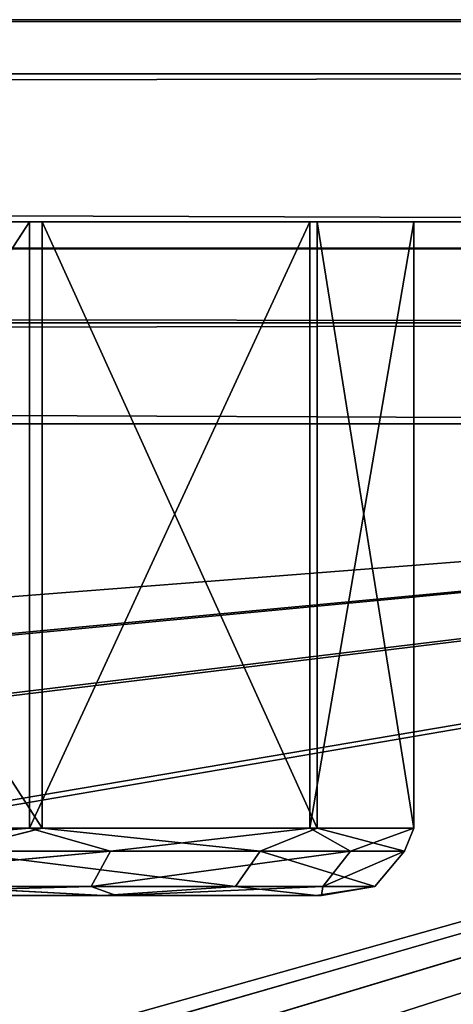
# Model space of a CAD drawing. Extents: x -200 to 200, y 0 to 90.
# Tile 45 of 46: x 183.57 to 186.79, y 82.69 to 90. Entities that reach past the tile are written whole.
import ezdxf

# ---------------------------------------------------------------- set-up
doc = ezdxf.new("R2010")
doc.units = 0
doc.header["$LTSCALE"] = 2.54
doc.layers.get('0').update_dxf_attribs({"color": 13, "linetype": 'CONTINUOUS'})

# ---------------------------------------------------------------- blocks, each defined once
blk = doc.blocks.new('GRUPA1_1')
at = {"color": 0}
for p, q in [((-200, 90, 3), (200, 90, 3)), ((200, 90, 3), (-200, 89.598074, 1.5)), ((200, 90, 3), (-200, 89.598074, 1.5)), ((200, 90, 35), (-200, 90, 35)), ((200, 90, 35), (-200, 90, 35)), ((-200, 90, 3), (200, 90, 3)), ((-199.33012, 90, 37.5), (200, 90, 35)), ((199.33012, 90, 37.5), (-199.33012, 90, 37.5)), ((199.33012, 90, 37.5), (-199.33012, 90, 37.5)), ((-199.33012, 90, 37.5), (200, 90, 35)), ((195, 88.500004, 40), (-195, 90, 40)), ((195, 88.500004, 40), (-195, 90, 40)), ((195, 90, 40), (-195, 90, 40)), ((-195, 90, 40), (199.33012, 90, 37.5)), ((195, 90, 40), (-195, 90, 40)), ((-195, 90, 40), (199.33012, 90, 37.5)), ((-178.918438, 90, 18.171302), (200, 90, 3)), ((-178.918438, 90, 18.171302), (200, 90, 3)), ((200, 90, 35), (178.918438, 90, 24.828699)), ((178.918438, 90, 18.171302), (200, 90, 3)), ((178.918438, 90, 18.171302), (200, 90, 3)), ((200, 90, 35), (178.918438, 90, 24.828699)), ((181.081562, 90, 24.828699), (200, 90, 35)), ((181.081562, 90, 18.171302), (200, 90, 3)), ((181.081562, 90, 24.828699), (200, 90, 35)), ((181.081562, 90, 18.171302), (200, 90, 3)), ((182.831554, 90, 23.557248), (200, 90, 35)), ((182.831554, 90, 23.557248), (200, 90, 35)), ((182.831554, 90, 19.442751), (200, 90, 3)), ((182.831554, 90, 19.442751), (200, 90, 3)), ((200, 90, 3), (183.500004, 90, 21.500001)), ((183.500004, 90, 21.500001), (200, 90, 35)), ((183.500004, 90, 21.500001), (200, 90, 35)), ((200, 90, 3), (183.500004, 90, 21.500001)), ((200, 89.598074, 1.5), (-200, 89.598074, 1.5)), ((200, 89.598074, 1.5), (-200, 89.598074, 1.5)), ((200, 89.598074, 1.5), (-200, 88.500004, 0.401924)), ((200, 89.598074, 1.5), (-200, 88.500004, 0.401924)), ((-200, 88.500004, 3), (200, 88.500004, 3)), ((200, 88.500004, 0.401924), (-200, 88.500004, 0.401924)), ((200, 88.500004, 0.401924), (-200, 88.500004, 0.401924)), ((200, 86.999998), (-200, 88.500004, 0.401924)), ((200, 86.999998), (-200, 88.500004, 0.401924)), ((-200, 88.500004, 3), (200, 88.500004, 3)), ((-200, 88.500004, 3), (200, 88.299036, 2.25)), ((-200, 88.500004, 3), (200, 88.299036, 2.25)), ((-195, 88.500004, 40), (195, 88.500004, 40)), ((200, 88.500004, 35), (-195, 88.500004, 40)), ((200, 88.500004, 35), (-195, 88.500004, 40)), ((199.33012, 88.500004, 37.5), (-195, 88.500004, 40)), ((-195, 88.500004, 40), (195, 88.500004, 40)), ((199.33012, 88.500004, 37.5), (-195, 88.500004, 40)), ((-178.07003, 88.500004, 15.29313), (200, 88.500004, 3)), ((-178.07003, 88.500004, 15.29313), (200, 88.500004, 3)), ((177.640953, 88.500004, 27.55681), (200, 88.500004, 35)), ((177.640953, 88.500004, 27.55681), (200, 88.500004, 35)), ((200, 88.500004, 3), (177.749367, 88.500004, 15.402082)), ((200, 88.500004, 3), (177.749367, 88.500004, 15.402082)), ((180.725918, 83.999996, 27.959337), (183.644562, 88.500004, 26.88211)), ((183.644562, 88.500004, 26.88211), (180.725918, 88.500004, 27.959337)), ((180.725918, 83.999996, 27.959337), (183.644562, 88.500004, 26.88211)), ((180.725918, 88.500004, 27.959337), (200, 88.500004, 35)), ((180.725918, 88.500004, 27.959337), (200, 88.500004, 35)), ((183.644562, 88.500004, 26.88211), (180.725918, 88.500004, 27.959337)), ((183.739986, 83.999996, 16.183745), (180.841007, 88.500004, 15.054636)), ((180.841007, 88.500004, 15.054636), (183.739986, 88.500004, 16.183745)), ((183.739986, 83.999996, 16.183745), (180.841007, 88.500004, 15.054636)), ((180.841007, 88.500004, 15.054636), (183.739986, 88.500004, 16.183745)), ((180.841007, 88.500004, 15.054636), (200, 88.500004, 3)), ((180.841007, 88.500004, 15.054636), (200, 88.500004, 3)), ((183.644562, 83.999996, 26.88211), (183.644562, 88.500004, 26.88211)), ((183.644562, 83.999996, 26.88211), (183.644562, 88.500004, 26.88211)), ((183.644562, 83.999996, 26.88211), (185.728302, 88.500004, 24.571905)), ((185.728302, 88.500004, 24.571905), (183.644562, 88.500004, 26.88211)), ((183.644562, 83.999996, 26.88211), (185.728302, 88.500004, 24.571905)), ((183.644562, 88.500004, 26.88211), (200, 88.500004, 35)), ((183.644562, 88.500004, 26.88211), (200, 88.500004, 35)), ((185.728302, 88.500004, 24.571905), (183.644562, 88.500004, 26.88211)), ((185.782166, 83.999996, 18.530744), (183.739986, 88.500004, 16.183745)), ((183.739986, 88.500004, 16.183745), (185.782166, 88.500004, 18.530744)), ((185.782166, 83.999996, 18.530744), (183.739986, 88.500004, 16.183745)), ((183.739986, 83.999996, 16.183745), (183.739986, 88.500004, 16.183745)), ((183.739986, 83.999996, 16.183745), (183.739986, 88.500004, 16.183745)), ((183.739986, 88.500004, 16.183745), (185.782166, 88.500004, 18.530744)), ((183.739986, 88.500004, 16.183745), (200, 88.500004, 3)), ((183.739986, 88.500004, 16.183745), (200, 88.500004, 3)), ((185.728302, 83.999996, 24.571905), (185.728302, 88.500004, 24.571905)), ((185.728302, 83.999996, 24.571905), (185.728302, 88.500004, 24.571905)), ((185.728302, 83.999996, 24.571905), (186.499748, 88.500004, 21.557965)), ((186.499748, 88.500004, 21.557965), (185.728302, 88.500004, 24.571905)), ((185.728302, 83.999996, 24.571905), (186.499748, 88.500004, 21.557965)), ((185.728302, 88.500004, 24.571905), (200, 88.500004, 35)), ((186.499748, 88.500004, 21.557965), (185.728302, 88.500004, 24.571905)), ((185.728302, 88.500004, 24.571905), (200, 88.500004, 35)), ((186.499748, 83.999996, 21.557965), (185.782166, 88.500004, 18.530744)), ((185.782166, 88.500004, 18.530744), (186.499748, 88.500004, 21.557965)), ((186.499748, 83.999996, 21.557965), (185.782166, 88.500004, 18.530744)), ((185.782166, 83.999996, 18.530744), (185.782166, 88.500004, 18.530744)), ((185.782166, 83.999996, 18.530744), (185.782166, 88.500004, 18.530744)), ((185.782166, 88.500004, 18.530744), (186.499748, 88.500004, 21.557965)), ((185.782166, 88.500004, 18.530744), (200, 88.500004, 3)), ((185.782166, 88.500004, 18.530744), (200, 88.500004, 3)), ((186.499748, 83.999996, 21.557965), (186.499748, 88.500004, 21.557965)), ((186.499748, 83.999996, 21.557965), (186.499748, 88.500004, 21.557965)), ((186.499748, 88.500004, 21.557965), (200, 88.500004, 35)), ((186.499748, 88.500004, 21.557965), (200, 88.500004, 35)), ((186.499748, 88.500004, 21.557965), (200, 88.500004, 3)), ((186.499748, 88.500004, 21.557965), (200, 88.500004, 3)), ((-200, 88.299036, 2.25), (200, 88.299036, 2.25)), ((-200, 88.299036, 2.25), (200, 88.299036, 2.25)), ((-200, 88.299036, 2.25), (200, 87.749996, 1.700962)), ((-200, 88.299036, 2.25), (200, 87.749996, 1.700962)), ((-200, 87.749996, 1.700962), (200, 87.749996, 1.700962)), ((-200, 87.749996, 1.700962), (200, 87.749996, 1.700962)), ((-200, 86.999998, 1.5), (200, 87.749996, 1.700962)), ((-200, 86.999998, 1.5), (200, 87.749996, 1.700962)), ((-200, 86.999998), (200, 86.999998)), ((-200, 86.999998), (200, 86.999998)), ((-200, 86.999998, 1.5), (200, 86.999998, 1.5)), ((-200, 86.999998, 1.5), (200, 86.999998, 1.5)), ((200, 86.999998, 1.5), (-19.288425, 69.949107, 1.5)), ((200, 86.999998, 1.5), (-19.288425, 69.949107, 1.5)), ((19.288425, 69.949107), (200, 86.999998)), ((19.288425, 69.949107), (200, 86.999998)), ((200, 86.999998, 1.5), (20.711575, 69.949107, 1.5)), ((200, 86.999998, 1.5), (20.711575, 69.949107, 1.5)), ((59.288425, 69.949107), (200, 86.999998)), ((59.288425, 69.949107), (200, 86.999998)), ((200, 86.999998, 1.5), (60.711575, 69.949107, 1.5)), ((200, 86.999998, 1.5), (60.711575, 69.949107, 1.5)), ((99.288425, 69.949107), (200, 86.999998)), ((99.288425, 69.949107), (200, 86.999998)), ((200, 86.999998, 1.5), (100.711575, 69.949107, 1.5)), ((200, 86.999998, 1.5), (100.711575, 69.949107, 1.5)), ((139.288425, 69.949107), (200, 86.999998)), ((139.288425, 69.949107), (200, 86.999998)), ((200, 86.999998, 1.5), (140.711575, 69.949107, 1.5)), ((200, 86.999998, 1.5), (140.711575, 69.949107, 1.5)), ((142.077074, 69.548159), (200, 86.999998)), ((142.077074, 69.548159), (200, 86.999998)), ((200, 86.999998, 1.5), (143.274307, 68.778749, 1.5)), ((200, 86.999998, 1.5), (143.274307, 68.778749, 1.5)), ((183.644562, 83.999996, 26.88211), (180.725918, 83.999996, 27.959337)), ((183.644562, 83.999996, 26.88211), (180.725918, 83.999996, 27.959337)), ((180.841007, 83.999996, 15.054636), (183.739986, 83.999996, 16.183745)), ((180.841007, 83.999996, 15.054636), (183.739986, 83.999996, 16.183745)), ((181.492252, 83.828993, 27.795403), (183.644562, 83.999996, 26.88211)), ((181.492252, 83.828993, 27.795403), (183.644562, 83.999996, 26.88211)), ((183.057652, 83.828993, 15.798275), (183.739986, 83.999996, 16.183745)), ((183.057652, 83.828993, 15.798275), (183.739986, 83.999996, 16.183745)), ((184.246941, 83.828993, 26.380816), (183.644562, 83.999996, 26.88211)), ((184.246941, 83.828993, 26.380816), (183.644562, 83.999996, 26.88211)), ((185.728302, 83.999996, 24.571905), (183.644562, 83.999996, 26.88211)), ((185.728302, 83.999996, 24.571905), (183.644562, 83.999996, 26.88211)), ((185.357151, 83.828993, 17.872337), (183.739986, 83.999996, 16.183745)), ((183.739986, 83.999996, 16.183745), (185.782166, 83.999996, 18.530744)), ((185.357151, 83.828993, 17.872337), (183.739986, 83.999996, 16.183745)), ((183.739986, 83.999996, 16.183745), (185.782166, 83.999996, 18.530744)), ((184.246941, 83.828993, 26.380816), (185.728302, 83.999996, 24.571905)), ((184.246941, 83.828993, 26.380816), (185.728302, 83.999996, 24.571905)), ((185.357151, 83.828993, 17.872337), (185.782166, 83.999996, 18.530744)), ((185.357151, 83.828993, 17.872337), (185.782166, 83.999996, 18.530744)), ((186.028709, 83.828993, 23.848095), (185.728302, 83.999996, 24.571905)), ((186.028709, 83.828993, 23.848095), (185.728302, 83.999996, 24.571905)), ((186.499748, 83.999996, 21.557965), (185.728302, 83.999996, 24.571905)), ((186.499748, 83.999996, 21.557965), (185.728302, 83.999996, 24.571905)), ((186.429367, 83.828993, 20.777452), (185.782166, 83.999996, 18.530744)), ((185.782166, 83.999996, 18.530744), (186.499748, 83.999996, 21.557965)), ((186.429367, 83.828993, 20.777452), (185.782166, 83.999996, 18.530744)), ((185.782166, 83.999996, 18.530744), (186.499748, 83.999996, 21.557965)), ((186.028709, 83.828993, 23.848095), (186.499748, 83.999996, 21.557965)), ((186.028709, 83.828993, 23.848095), (186.499748, 83.999996, 21.557965)), ((186.429367, 83.828993, 20.777452), (186.499748, 83.999996, 21.557965)), ((186.429367, 83.828993, 20.777452), (186.499748, 83.999996, 21.557965)), ((181.441555, 83.56699, 27.581484), (184.246941, 83.828993, 26.380816)), ((181.441555, 83.56699, 27.581484), (184.246941, 83.828993, 26.380816)), ((181.492252, 83.828993, 27.795403), (184.246941, 83.828993, 26.380816)), ((181.492252, 83.828993, 27.795403), (184.246941, 83.828993, 26.380816)), ((185.357151, 83.828993, 17.872337), (183.057652, 83.828993, 15.798275)), ((185.175114, 83.56699, 17.995605), (183.057652, 83.828993, 15.798275)), ((185.357151, 83.828993, 17.872337), (183.057652, 83.828993, 15.798275)), ((185.175114, 83.56699, 17.995605), (183.057652, 83.828993, 15.798275)), ((184.102631, 83.56699, 26.214964), (184.246941, 83.828993, 26.380816)), ((184.102631, 83.56699, 26.214964), (184.246941, 83.828993, 26.380816)), ((184.102631, 83.56699, 26.214964), (186.028709, 83.828993, 23.848095)), ((184.102631, 83.56699, 26.214964), (186.028709, 83.828993, 23.848095)), ((184.246941, 83.828993, 26.380816), (186.028709, 83.828993, 23.848095)), ((184.246941, 83.828993, 26.380816), (186.028709, 83.828993, 23.848095)), ((185.175114, 83.56699, 17.995605), (185.357151, 83.828993, 17.872337)), ((185.175114, 83.56699, 17.995605), (185.357151, 83.828993, 17.872337)), ((186.429367, 83.828993, 20.777452), (185.357151, 83.828993, 17.872337)), ((186.210899, 83.56699, 20.802004), (185.357151, 83.828993, 17.872337)), ((186.429367, 83.828993, 20.777452), (185.357151, 83.828993, 17.872337)), ((186.210899, 83.56699, 20.802004), (185.357151, 83.828993, 17.872337)), ((185.82386, 83.56699, 23.768306), (186.028709, 83.828993, 23.848095)), ((185.82386, 83.56699, 23.768306), (186.028709, 83.828993, 23.848095)), ((185.82386, 83.56699, 23.768306), (186.429367, 83.828993, 20.777452)), ((185.82386, 83.56699, 23.768306), (186.429367, 83.828993, 20.777452)), ((186.028709, 83.828993, 23.848095), (186.429367, 83.828993, 20.777452)), ((186.028709, 83.828993, 23.848095), (186.429367, 83.828993, 20.777452)), ((186.210899, 83.56699, 20.802004), (186.429367, 83.828993, 20.777452)), ((186.210899, 83.56699, 20.802004), (186.429367, 83.828993, 20.777452)), ((184.102631, 83.56699, 26.214964), (181.441555, 83.56699, 27.581484)), ((184.102631, 83.56699, 26.214964), (181.441555, 83.56699, 27.581484)), ((184.102631, 83.56699, 26.214964), (181.617851, 83.500004, 27.277765)), ((184.102631, 83.56699, 26.214964), (181.617851, 83.500004, 27.277765)), ((182.953758, 83.56699, 15.992022), (184.194775, 83.500004, 17.210022)), ((182.953758, 83.56699, 15.992022), (184.194775, 83.500004, 17.210022)), ((182.953758, 83.56699, 15.992022), (185.175114, 83.56699, 17.995605)), ((182.953758, 83.56699, 15.992022), (185.175114, 83.56699, 17.995605)), ((185.82386, 83.56699, 23.768306), (184.102631, 83.56699, 26.214964)), ((184.102631, 83.56699, 26.214964), (184.28997, 83.500004, 25.694768)), ((184.102631, 83.56699, 26.214964), (184.28997, 83.500004, 25.694768)), ((185.82386, 83.56699, 23.768306), (184.102631, 83.56699, 26.214964)), ((185.175114, 83.56699, 17.995605), (184.194775, 83.500004, 17.210022)), ((185.175114, 83.56699, 17.995605), (184.194775, 83.500004, 17.210022)), ((185.82386, 83.56699, 23.768306), (184.28997, 83.500004, 25.694768)), ((185.82386, 83.56699, 23.768306), (184.28997, 83.500004, 25.694768)), ((185.175114, 83.56699, 17.995605), (185.77776, 83.500004, 19.882154)), ((185.175114, 83.56699, 17.995605), (185.77776, 83.500004, 19.882154)), ((185.175114, 83.56699, 17.995605), (186.210899, 83.56699, 20.802004)), ((185.175114, 83.56699, 17.995605), (186.210899, 83.56699, 20.802004)), ((186.210899, 83.56699, 20.802004), (185.77776, 83.500004, 19.882154)), ((186.210899, 83.56699, 20.802004), (185.77776, 83.500004, 19.882154)), ((186.210899, 83.56699, 20.802004), (185.812607, 83.500004, 22.987788)), ((186.210899, 83.56699, 20.802004), (185.812607, 83.500004, 22.987788)), ((185.82386, 83.56699, 23.768306), (185.812607, 83.500004, 22.987788)), ((185.82386, 83.56699, 23.768306), (185.812607, 83.500004, 22.987788)), ((186.210899, 83.56699, 20.802004), (185.82386, 83.56699, 23.768306)), ((186.210899, 83.56699, 20.802004), (185.82386, 83.56699, 23.768306)), ((184.194775, 83.500004, 17.210022), (181.487789, 83.500004, 15.687386)), ((184.194775, 83.500004, 17.210022), (181.487789, 83.500004, 15.687386)), ((181.617851, 83.500004, 27.277765), (184.28997, 83.500004, 25.694768)), ((184.194775, 83.500004, 17.210022), (181.617851, 83.500004, 27.277765)), ((184.194775, 83.500004, 17.210022), (181.617851, 83.500004, 27.277765)), ((181.617851, 83.500004, 27.277765), (184.28997, 83.500004, 25.694768)), ((185.77776, 83.500004, 19.882154), (184.194775, 83.500004, 17.210022)), ((184.194775, 83.500004, 17.210022), (184.28997, 83.500004, 25.694768)), ((184.194775, 83.500004, 17.210022), (184.28997, 83.500004, 25.694768)), ((185.77776, 83.500004, 19.882154), (184.194775, 83.500004, 17.210022)), ((184.28997, 83.500004, 25.694768), (185.812607, 83.500004, 22.987788)), ((185.77776, 83.500004, 19.882154), (184.28997, 83.500004, 25.694768)), ((185.77776, 83.500004, 19.882154), (184.28997, 83.500004, 25.694768)), ((184.28997, 83.500004, 25.694768), (185.812607, 83.500004, 22.987788)), ((185.812607, 83.500004, 22.987788), (185.77776, 83.500004, 19.882154)), ((185.812607, 83.500004, 22.987788), (185.77776, 83.500004, 19.882154))]:
    blk.add_line(p, q, dxfattribs=at)
at = {"color": 9}
mesh = blk.add_polyface(dxfattribs=at)
corners = [(200, 90, 3), (-200, 89.598074, 1.5), (-200, 90, 3)]
mesh.append_faces([[corners[k] for k in face] for face in [(0, 1, 2)]], dxfattribs={"color": 9})
mesh = blk.add_polyface(dxfattribs=at)
corners = [(200, 90, 3), (200, 89.598074, 1.5), (-200, 89.598074, 1.5)]
mesh.append_faces([[corners[k] for k in face] for face in [(0, 1, 2)]], dxfattribs={"color": 9})
mesh = blk.add_polyface(dxfattribs=at)
corners = [(-199.33012, 90, 37.5), (200, 90, 35), (-200, 90, 35)]
mesh.append_faces([[corners[k] for k in face] for face in [(0, 1, 2)]], dxfattribs={"color": 9})
mesh = blk.add_polyface(dxfattribs=at)
corners = [(200, 90, 35), (178.918438, 90, 24.828699), (-200, 90, 35)]
mesh.append_faces([[corners[k] for k in face] for face in [(0, 1, 2)]], dxfattribs={"color": 9})
mesh = blk.add_polyface(dxfattribs=at)
corners = [(-178.918438, 90, 18.171302), (200, 90, 3), (-200, 90, 3)]
mesh.append_faces([[corners[k] for k in face] for face in [(0, 1, 2)]], dxfattribs={"color": 9})
mesh = blk.add_polyface(dxfattribs=at)
corners = [(-195, 90, 40), (199.33012, 90, 37.5), (-199.33012, 90, 37.5)]
mesh.append_faces([[corners[k] for k in face] for face in [(0, 1, 2)]], dxfattribs={"color": 9})
mesh = blk.add_polyface(dxfattribs=at)
corners = [(199.33012, 90, 37.5), (200, 90, 35), (-199.33012, 90, 37.5)]
mesh.append_faces([[corners[k] for k in face] for face in [(0, 1, 2)]], dxfattribs={"color": 9})
mesh = blk.add_polyface(dxfattribs=at)
corners = [(195, 88.500004, 40), (-195, 90, 40), (-195, 88.500004, 40)]
mesh.append_faces([[corners[k] for k in face] for face in [(0, 1, 2)]], dxfattribs={"color": 9})
mesh = blk.add_polyface(dxfattribs=at)
corners = [(195, 90, 40), (-195, 90, 40), (195, 88.500004, 40)]
mesh.append_faces([[corners[k] for k in face] for face in [(0, 1, 2)]], dxfattribs={"color": 9})
mesh = blk.add_polyface(dxfattribs=at)
corners = [(195, 90, 40), (199.33012, 90, 37.5), (-195, 90, 40)]
mesh.append_faces([[corners[k] for k in face] for face in [(0, 1, 2)]], dxfattribs={"color": 9})
mesh = blk.add_polyface(dxfattribs=at)
corners = [(178.918438, 90, 18.171302), (200, 90, 3), (-178.918438, 90, 18.171302)]
mesh.append_faces([[corners[k] for k in face] for face in [(0, 1, 2)]], dxfattribs={"color": 9})
mesh = blk.add_polyface(dxfattribs=at)
corners = [(181.081562, 90, 18.171302), (200, 90, 3), (178.918438, 90, 18.171302)]
mesh.append_faces([[corners[k] for k in face] for face in [(0, 1, 2)]], dxfattribs={"color": 9})
mesh = blk.add_polyface(dxfattribs=at)
corners = [(200, 90, 35), (181.081562, 90, 24.828699), (178.918438, 90, 24.828699)]
mesh.append_faces([[corners[k] for k in face] for face in [(0, 1, 2)]], dxfattribs={"color": 9})
mesh = blk.add_polyface(dxfattribs=at)
corners = [(200, 90, 35), (182.831554, 90, 23.557248), (181.081562, 90, 24.828699)]
mesh.append_faces([[corners[k] for k in face] for face in [(0, 1, 2)]], dxfattribs={"color": 9})
mesh = blk.add_polyface(dxfattribs=at)
corners = [(182.831554, 90, 19.442751), (200, 90, 3), (181.081562, 90, 18.171302)]
mesh.append_faces([[corners[k] for k in face] for face in [(0, 1, 2)]], dxfattribs={"color": 9})
mesh = blk.add_polyface(dxfattribs=at)
corners = [(200, 90, 35), (183.500004, 90, 21.500001), (182.831554, 90, 23.557248)]
mesh.append_faces([[corners[k] for k in face] for face in [(0, 1, 2)]], dxfattribs={"color": 9})
mesh = blk.add_polyface(dxfattribs=at)
corners = [(183.500004, 90, 21.500001), (200, 90, 3), (182.831554, 90, 19.442751)]
mesh.append_faces([[corners[k] for k in face] for face in [(0, 1, 2)]], dxfattribs={"color": 9})
mesh = blk.add_polyface(dxfattribs=at)
corners = [(200, 90, 35), (200, 90, 3), (183.500004, 90, 21.500001)]
mesh.append_faces([[corners[k] for k in face] for face in [(0, 1, 2)]], dxfattribs={"color": 9})
mesh = blk.add_polyface(dxfattribs=at)
corners = [(200, 89.598074, 1.5), (-200, 88.500004, 0.401924), (-200, 89.598074, 1.5)]
mesh.append_faces([[corners[k] for k in face] for face in [(0, 1, 2)]], dxfattribs={"color": 9})
mesh = blk.add_polyface(dxfattribs=at)
corners = [(200, 89.598074, 1.5), (200, 88.500004, 0.401924), (-200, 88.500004, 0.401924)]
mesh.append_faces([[corners[k] for k in face] for face in [(0, 1, 2)]], dxfattribs={"color": 9})
mesh = blk.add_polyface(dxfattribs=at)
corners = [(-178.07003, 88.500004, 15.29313), (-200, 88.500004, 3), (200, 88.500004, 3)]
mesh.append_faces([[corners[k] for k in face] for face in [(0, 1, 2)]], dxfattribs={"color": 9})
mesh = blk.add_polyface(dxfattribs=at)
corners = [(200, 86.999998), (-200, 88.500004, 0.401924), (200, 88.500004, 0.401924)]
mesh.append_faces([[corners[k] for k in face] for face in [(0, 1, 2)]], dxfattribs={"color": 9})
mesh = blk.add_polyface(dxfattribs=at)
corners = [(200, 86.999998), (-200, 86.999998), (-200, 88.500004, 0.401924)]
mesh.append_faces([[corners[k] for k in face] for face in [(0, 1, 2)]], dxfattribs={"color": 9})
mesh = blk.add_polyface(dxfattribs=at)
corners = [(-200, 88.500004, 3), (200, 88.299036, 2.25), (200, 88.500004, 3)]
mesh.append_faces([[corners[k] for k in face] for face in [(0, 1, 2)]], dxfattribs={"color": 9})
mesh = blk.add_polyface(dxfattribs=at)
corners = [(-200, 88.500004, 3), (-200, 88.299036, 2.25), (200, 88.299036, 2.25)]
mesh.append_faces([[corners[k] for k in face] for face in [(0, 1, 2)]], dxfattribs={"color": 9})
mesh = blk.add_polyface(dxfattribs=at)
corners = [(-195, 88.500004, 40), (177.640953, 88.500004, 27.55681), (200, 88.500004, 35)]
mesh.append_faces([[corners[k] for k in face] for face in [(0, 1, 2)]], dxfattribs={"color": 9})
mesh = blk.add_polyface(dxfattribs=at)
corners = [(-195, 88.500004, 40), (200, 88.500004, 35), (199.33012, 88.500004, 37.5)]
mesh.append_faces([[corners[k] for k in face] for face in [(0, 1, 2)]], dxfattribs={"color": 9})
mesh = blk.add_polyface(dxfattribs=at)
corners = [(-195, 88.500004, 40), (199.33012, 88.500004, 37.5), (195, 88.500004, 40)]
mesh.append_faces([[corners[k] for k in face] for face in [(0, 1, 2)]], dxfattribs={"color": 9})
mesh = blk.add_polyface(dxfattribs=at)
corners = [(177.749367, 88.500004, 15.402082), (-178.07003, 88.500004, 15.29313), (200, 88.500004, 3)]
mesh.append_faces([[corners[k] for k in face] for face in [(0, 1, 2)]], dxfattribs={"color": 9})
mesh = blk.add_polyface(dxfattribs=at)
corners = [(200, 88.500004, 35), (177.640953, 88.500004, 27.55681), (180.725918, 88.500004, 27.959337)]
mesh.append_faces([[corners[k] for k in face] for face in [(0, 1, 2)]], dxfattribs={"color": 9})
mesh = blk.add_polyface(dxfattribs=at)
corners = [(177.749367, 88.500004, 15.402082), (200, 88.500004, 3), (180.841007, 88.500004, 15.054636)]
mesh.append_faces([[corners[k] for k in face] for face in [(0, 1, 2)]], dxfattribs={"color": 9})
mesh = blk.add_polyface(dxfattribs=at)
corners = [(183.644562, 88.500004, 26.88211), (180.725918, 88.500004, 27.959337), (180.725918, 83.999996, 27.959337)]
mesh.append_faces([[corners[k] for k in face] for face in [(0, 1, 2)]], dxfattribs={"color": 9})
mesh = blk.add_polyface(dxfattribs=at)
corners = [(183.644562, 88.500004, 26.88211), (180.725918, 83.999996, 27.959337), (183.644562, 83.999996, 26.88211)]
mesh.append_faces([[corners[k] for k in face] for face in [(0, 1, 2)]], dxfattribs={"color": 9})
mesh = blk.add_polyface(dxfattribs=at)
corners = [(200, 88.500004, 35), (180.725918, 88.500004, 27.959337), (183.644562, 88.500004, 26.88211)]
mesh.append_faces([[corners[k] for k in face] for face in [(0, 1, 2)]], dxfattribs={"color": 9})
mesh = blk.add_polyface(dxfattribs=at)
corners = [(183.739986, 83.999996, 16.183745), (180.841007, 88.500004, 15.054636), (183.739986, 88.500004, 16.183745)]
mesh.append_faces([[corners[k] for k in face] for face in [(0, 1, 2)]], dxfattribs={"color": 9})
mesh = blk.add_polyface(dxfattribs=at)
corners = [(183.739986, 83.999996, 16.183745), (180.841007, 83.999996, 15.054636), (180.841007, 88.500004, 15.054636)]
mesh.append_faces([[corners[k] for k in face] for face in [(0, 1, 2)]], dxfattribs={"color": 9})
mesh = blk.add_polyface(dxfattribs=at)
corners = [(183.739986, 88.500004, 16.183745), (180.841007, 88.500004, 15.054636), (200, 88.500004, 3)]
mesh.append_faces([[corners[k] for k in face] for face in [(0, 1, 2)]], dxfattribs={"color": 9})
mesh = blk.add_polyface(dxfattribs=at)
corners = [(183.644562, 88.500004, 26.88211), (183.644562, 83.999996, 26.88211), (185.728302, 88.500004, 24.571905)]
mesh.append_faces([[corners[k] for k in face] for face in [(0, 1, 2)]], dxfattribs={"color": 9})
mesh = blk.add_polyface(dxfattribs=at)
corners = [(185.728302, 88.500004, 24.571905), (183.644562, 83.999996, 26.88211), (185.728302, 83.999996, 24.571905)]
mesh.append_faces([[corners[k] for k in face] for face in [(0, 1, 2)]], dxfattribs={"color": 9})
mesh = blk.add_polyface(dxfattribs=at)
corners = [(200, 88.500004, 35), (183.644562, 88.500004, 26.88211), (185.728302, 88.500004, 24.571905)]
mesh.append_faces([[corners[k] for k in face] for face in [(0, 1, 2)]], dxfattribs={"color": 9})
mesh = blk.add_polyface(dxfattribs=at)
corners = [(185.782166, 88.500004, 18.530744), (185.782166, 83.999996, 18.530744), (183.739986, 88.500004, 16.183745)]
mesh.append_faces([[corners[k] for k in face] for face in [(0, 1, 2)]], dxfattribs={"color": 9})
mesh = blk.add_polyface(dxfattribs=at)
corners = [(183.739986, 88.500004, 16.183745), (185.782166, 83.999996, 18.530744), (183.739986, 83.999996, 16.183745)]
mesh.append_faces([[corners[k] for k in face] for face in [(0, 1, 2)]], dxfattribs={"color": 9})
mesh = blk.add_polyface(dxfattribs=at)
corners = [(185.782166, 88.500004, 18.530744), (183.739986, 88.500004, 16.183745), (200, 88.500004, 3)]
mesh.append_faces([[corners[k] for k in face] for face in [(0, 1, 2)]], dxfattribs={"color": 9})
mesh = blk.add_polyface(dxfattribs=at)
corners = [(185.728302, 88.500004, 24.571905), (185.728302, 83.999996, 24.571905), (186.499748, 88.500004, 21.557965)]
mesh.append_faces([[corners[k] for k in face] for face in [(0, 1, 2)]], dxfattribs={"color": 9})
mesh = blk.add_polyface(dxfattribs=at)
corners = [(186.499748, 88.500004, 21.557965), (185.728302, 83.999996, 24.571905), (186.499748, 83.999996, 21.557965)]
mesh.append_faces([[corners[k] for k in face] for face in [(0, 1, 2)]], dxfattribs={"color": 9})
mesh = blk.add_polyface(dxfattribs=at)
corners = [(200, 88.500004, 35), (185.728302, 88.500004, 24.571905), (186.499748, 88.500004, 21.557965)]
mesh.append_faces([[corners[k] for k in face] for face in [(0, 1, 2)]], dxfattribs={"color": 9})
mesh = blk.add_polyface(dxfattribs=at)
corners = [(186.499748, 88.500004, 21.557965), (186.499748, 83.999996, 21.557965), (185.782166, 88.500004, 18.530744)]
mesh.append_faces([[corners[k] for k in face] for face in [(0, 1, 2)]], dxfattribs={"color": 9})
mesh = blk.add_polyface(dxfattribs=at)
corners = [(185.782166, 88.500004, 18.530744), (186.499748, 83.999996, 21.557965), (185.782166, 83.999996, 18.530744)]
mesh.append_faces([[corners[k] for k in face] for face in [(0, 1, 2)]], dxfattribs={"color": 9})
mesh = blk.add_polyface(dxfattribs=at)
corners = [(186.499748, 88.500004, 21.557965), (185.782166, 88.500004, 18.530744), (200, 88.500004, 3)]
mesh.append_faces([[corners[k] for k in face] for face in [(0, 1, 2)]], dxfattribs={"color": 9})
mesh = blk.add_polyface(dxfattribs=at)
corners = [(200, 88.500004, 35), (186.499748, 88.500004, 21.557965), (200, 88.500004, 3)]
mesh.append_faces([[corners[k] for k in face] for face in [(0, 1, 2)]], dxfattribs={"color": 9})
mesh = blk.add_polyface(dxfattribs=at)
corners = [(200, 88.299036, 2.25), (-200, 88.299036, 2.25), (200, 87.749996, 1.700962)]
mesh.append_faces([[corners[k] for k in face] for face in [(0, 1, 2)]], dxfattribs={"color": 9})
mesh = blk.add_polyface(dxfattribs=at)
corners = [(200, 87.749996, 1.700962), (-200, 88.299036, 2.25), (-200, 87.749996, 1.700962)]
mesh.append_faces([[corners[k] for k in face] for face in [(0, 1, 2)]], dxfattribs={"color": 9})
mesh = blk.add_polyface(dxfattribs=at)
corners = [(200, 87.749996, 1.700962), (-200, 87.749996, 1.700962), (-200, 86.999998, 1.5)]
mesh.append_faces([[corners[k] for k in face] for face in [(0, 1, 2)]], dxfattribs={"color": 9})
mesh = blk.add_polyface(dxfattribs=at)
corners = [(200, 87.749996, 1.700962), (-200, 86.999998, 1.5), (200, 86.999998, 1.5)]
mesh.append_faces([[corners[k] for k in face] for face in [(0, 1, 2)]], dxfattribs={"color": 9})
mesh = blk.add_polyface(dxfattribs=at)
corners = [(200, 86.999998), (19.288425, 69.949107), (-200, 86.999998)]
mesh.append_faces([[corners[k] for k in face] for face in [(0, 1, 2)]], dxfattribs={"color": 9})
mesh = blk.add_polyface(dxfattribs=at)
corners = [(200, 86.999998, 1.5), (-200, 86.999998, 1.5), (-19.288425, 69.949107, 1.5)]
mesh.append_faces([[corners[k] for k in face] for face in [(0, 1, 2)]], dxfattribs={"color": 9})
mesh = blk.add_polyface(dxfattribs=at)
corners = [(200, 86.999998, 1.5), (-19.288425, 69.949107, 1.5), (20.711575, 69.949107, 1.5)]
mesh.append_faces([[corners[k] for k in face] for face in [(0, 1, 2)]], dxfattribs={"color": 9})
mesh = blk.add_polyface(dxfattribs=at)
corners = [(200, 86.999998), (59.288425, 69.949107), (19.288425, 69.949107)]
mesh.append_faces([[corners[k] for k in face] for face in [(0, 1, 2)]], dxfattribs={"color": 9})
mesh = blk.add_polyface(dxfattribs=at)
corners = [(200, 86.999998, 1.5), (20.711575, 69.949107, 1.5), (60.711575, 69.949107, 1.5)]
mesh.append_faces([[corners[k] for k in face] for face in [(0, 1, 2)]], dxfattribs={"color": 9})
mesh = blk.add_polyface(dxfattribs=at)
corners = [(200, 86.999998), (99.288425, 69.949107), (59.288425, 69.949107)]
mesh.append_faces([[corners[k] for k in face] for face in [(0, 1, 2)]], dxfattribs={"color": 9})
mesh = blk.add_polyface(dxfattribs=at)
corners = [(200, 86.999998, 1.5), (60.711575, 69.949107, 1.5), (100.711575, 69.949107, 1.5)]
mesh.append_faces([[corners[k] for k in face] for face in [(0, 1, 2)]], dxfattribs={"color": 9})
mesh = blk.add_polyface(dxfattribs=at)
corners = [(200, 86.999998), (139.288425, 69.949107), (99.288425, 69.949107)]
mesh.append_faces([[corners[k] for k in face] for face in [(0, 1, 2)]], dxfattribs={"color": 9})
mesh = blk.add_polyface(dxfattribs=at)
corners = [(200, 86.999998, 1.5), (100.711575, 69.949107, 1.5), (140.711575, 69.949107, 1.5)]
mesh.append_faces([[corners[k] for k in face] for face in [(0, 1, 2)]], dxfattribs={"color": 9})
mesh = blk.add_polyface(dxfattribs=at)
corners = [(200, 86.999998), (142.077074, 69.548159), (139.288425, 69.949107)]
mesh.append_faces([[corners[k] for k in face] for face in [(0, 1, 2)]], dxfattribs={"color": 9})
mesh = blk.add_polyface(dxfattribs=at)
corners = [(200, 86.999998, 1.5), (140.711575, 69.949107, 1.5), (143.274307, 68.778749, 1.5)]
mesh.append_faces([[corners[k] for k in face] for face in [(0, 1, 2)]], dxfattribs={"color": 9})
mesh = blk.add_polyface(dxfattribs=at)
corners = [(200, 86.999998), (144.206266, 67.703204), (142.077074, 69.548159)]
mesh.append_faces([[corners[k] for k in face] for face in [(0, 1, 2)]], dxfattribs={"color": 9})
mesh = blk.add_polyface(dxfattribs=at)
corners = [(200, 86.999998, 1.5), (143.274307, 28.778749, 1.5), (200, 3, 1.5)]
mesh.append_faces([[corners[k] for k in face] for face in [(0, 1, 2)]], dxfattribs={"color": 9})
mesh = blk.add_polyface(dxfattribs=at)
corners = [(200, 86.999998, 1.5), (143.274307, 61.221251, 1.5), (143.274307, 28.778749, 1.5)]
mesh.append_faces([[corners[k] for k in face] for face in [(0, 1, 2)]], dxfattribs={"color": 9})
mesh = blk.add_polyface(dxfattribs=at)
corners = [(200, 86.999998, 1.5), (144.797468, 63.591337, 1.5), (143.274307, 61.221251, 1.5)]
mesh.append_faces([[corners[k] for k in face] for face in [(0, 1, 2)]], dxfattribs={"color": 9})
mesh = blk.add_polyface(dxfattribs=at)
corners = [(200, 86.999998, 1.5), (143.274307, 68.778749, 1.5), (144.797468, 66.408663, 1.5)]
mesh.append_faces([[corners[k] for k in face] for face in [(0, 1, 2)]], dxfattribs={"color": 9})
mesh = blk.add_polyface(dxfattribs=at)
corners = [(200, 86.999998), (144.206266, 62.296796), (145, 65)]
mesh.append_faces([[corners[k] for k in face] for face in [(0, 1, 2)]], dxfattribs={"color": 9})
mesh = blk.add_polyface(dxfattribs=at)
corners = [(200, 86.999998), (145, 65), (144.206266, 67.703204)]
mesh.append_faces([[corners[k] for k in face] for face in [(0, 1, 2)]], dxfattribs={"color": 9})
mesh = blk.add_polyface(dxfattribs=at)
corners = [(200, 3), (144.206266, 62.296796), (200, 86.999998)]
mesh.append_faces([[corners[k] for k in face] for face in [(0, 1, 2)]], dxfattribs={"color": 9})
mesh = blk.add_polyface(dxfattribs=at)
corners = [(200, 86.999998, 1.5), (144.797468, 66.408663, 1.5), (144.797468, 63.591337, 1.5)]
mesh.append_faces([[corners[k] for k in face] for face in [(0, 1, 2)]], dxfattribs={"color": 9})
mesh = blk.add_polyface(dxfattribs=at)
corners = [(183.644562, 83.999996, 26.88211), (180.725918, 83.999996, 27.959337), (181.492252, 83.828993, 27.795403)]
mesh.append_faces([[corners[k] for k in face] for face in [(0, 1, 2)]], dxfattribs={"color": 9})
mesh = blk.add_polyface(dxfattribs=at)
corners = [(183.739986, 83.999996, 16.183745), (183.057652, 83.828993, 15.798275), (180.841007, 83.999996, 15.054636)]
mesh.append_faces([[corners[k] for k in face] for face in [(0, 1, 2)]], dxfattribs={"color": 9})
mesh = blk.add_polyface(dxfattribs=at)
corners = [(181.492252, 83.828993, 27.795403), (184.246941, 83.828993, 26.380816), (183.644562, 83.999996, 26.88211)]
mesh.append_faces([[corners[k] for k in face] for face in [(0, 1, 2)]], dxfattribs={"color": 9})
mesh = blk.add_polyface(dxfattribs=at)
corners = [(185.357151, 83.828993, 17.872337), (183.057652, 83.828993, 15.798275), (183.739986, 83.999996, 16.183745)]
mesh.append_faces([[corners[k] for k in face] for face in [(0, 1, 2)]], dxfattribs={"color": 9})
mesh = blk.add_polyface(dxfattribs=at)
corners = [(183.644562, 83.999996, 26.88211), (184.246941, 83.828993, 26.380816), (185.728302, 83.999996, 24.571905)]
mesh.append_faces([[corners[k] for k in face] for face in [(0, 1, 2)]], dxfattribs={"color": 9})
mesh = blk.add_polyface(dxfattribs=at)
corners = [(185.782166, 83.999996, 18.530744), (185.357151, 83.828993, 17.872337), (183.739986, 83.999996, 16.183745)]
mesh.append_faces([[corners[k] for k in face] for face in [(0, 1, 2)]], dxfattribs={"color": 9})
mesh = blk.add_polyface(dxfattribs=at)
corners = [(184.246941, 83.828993, 26.380816), (186.028709, 83.828993, 23.848095), (185.728302, 83.999996, 24.571905)]
mesh.append_faces([[corners[k] for k in face] for face in [(0, 1, 2)]], dxfattribs={"color": 9})
mesh = blk.add_polyface(dxfattribs=at)
corners = [(186.429367, 83.828993, 20.777452), (185.357151, 83.828993, 17.872337), (185.782166, 83.999996, 18.530744)]
mesh.append_faces([[corners[k] for k in face] for face in [(0, 1, 2)]], dxfattribs={"color": 9})
mesh = blk.add_polyface(dxfattribs=at)
corners = [(185.728302, 83.999996, 24.571905), (186.028709, 83.828993, 23.848095), (186.499748, 83.999996, 21.557965)]
mesh.append_faces([[corners[k] for k in face] for face in [(0, 1, 2)]], dxfattribs={"color": 9})
mesh = blk.add_polyface(dxfattribs=at)
corners = [(186.499748, 83.999996, 21.557965), (186.429367, 83.828993, 20.777452), (185.782166, 83.999996, 18.530744)]
mesh.append_faces([[corners[k] for k in face] for face in [(0, 1, 2)]], dxfattribs={"color": 9})
mesh = blk.add_polyface(dxfattribs=at)
corners = [(186.028709, 83.828993, 23.848095), (186.429367, 83.828993, 20.777452), (186.499748, 83.999996, 21.557965)]
mesh.append_faces([[corners[k] for k in face] for face in [(0, 1, 2)]], dxfattribs={"color": 9})
mesh = blk.add_polyface(dxfattribs=at)
corners = [(184.246941, 83.828993, 26.380816), (181.492252, 83.828993, 27.795403), (181.441555, 83.56699, 27.581484)]
mesh.append_faces([[corners[k] for k in face] for face in [(0, 1, 2)]], dxfattribs={"color": 9})
mesh = blk.add_polyface(dxfattribs=at)
corners = [(184.246941, 83.828993, 26.380816), (181.441555, 83.56699, 27.581484), (184.102631, 83.56699, 26.214964)]
mesh.append_faces([[corners[k] for k in face] for face in [(0, 1, 2)]], dxfattribs={"color": 9})
mesh = blk.add_polyface(dxfattribs=at)
corners = [(185.175114, 83.56699, 17.995605), (182.953758, 83.56699, 15.992022), (183.057652, 83.828993, 15.798275)]
mesh.append_faces([[corners[k] for k in face] for face in [(0, 1, 2)]], dxfattribs={"color": 9})
mesh = blk.add_polyface(dxfattribs=at)
corners = [(185.175114, 83.56699, 17.995605), (183.057652, 83.828993, 15.798275), (185.357151, 83.828993, 17.872337)]
mesh.append_faces([[corners[k] for k in face] for face in [(0, 1, 2)]], dxfattribs={"color": 9})
mesh = blk.add_polyface(dxfattribs=at)
corners = [(184.246941, 83.828993, 26.380816), (184.102631, 83.56699, 26.214964), (186.028709, 83.828993, 23.848095)]
mesh.append_faces([[corners[k] for k in face] for face in [(0, 1, 2)]], dxfattribs={"color": 9})
mesh = blk.add_polyface(dxfattribs=at)
corners = [(186.028709, 83.828993, 23.848095), (184.102631, 83.56699, 26.214964), (185.82386, 83.56699, 23.768306)]
mesh.append_faces([[corners[k] for k in face] for face in [(0, 1, 2)]], dxfattribs={"color": 9})
mesh = blk.add_polyface(dxfattribs=at)
corners = [(185.357151, 83.828993, 17.872337), (186.210899, 83.56699, 20.802004), (185.175114, 83.56699, 17.995605)]
mesh.append_faces([[corners[k] for k in face] for face in [(0, 1, 2)]], dxfattribs={"color": 9})
mesh = blk.add_polyface(dxfattribs=at)
corners = [(186.429367, 83.828993, 20.777452), (186.210899, 83.56699, 20.802004), (185.357151, 83.828993, 17.872337)]
mesh.append_faces([[corners[k] for k in face] for face in [(0, 1, 2)]], dxfattribs={"color": 9})
mesh = blk.add_polyface(dxfattribs=at)
corners = [(186.028709, 83.828993, 23.848095), (185.82386, 83.56699, 23.768306), (186.429367, 83.828993, 20.777452)]
mesh.append_faces([[corners[k] for k in face] for face in [(0, 1, 2)]], dxfattribs={"color": 9})
mesh = blk.add_polyface(dxfattribs=at)
corners = [(186.429367, 83.828993, 20.777452), (185.82386, 83.56699, 23.768306), (186.210899, 83.56699, 20.802004)]
mesh.append_faces([[corners[k] for k in face] for face in [(0, 1, 2)]], dxfattribs={"color": 9})
mesh = blk.add_polyface(dxfattribs=at)
corners = [(181.441555, 83.56699, 27.581484), (181.617851, 83.500004, 27.277765), (184.102631, 83.56699, 26.214964)]
mesh.append_faces([[corners[k] for k in face] for face in [(0, 1, 2)]], dxfattribs={"color": 9})
mesh = blk.add_polyface(dxfattribs=at)
corners = [(184.194775, 83.500004, 17.210022), (181.487789, 83.500004, 15.687386), (182.953758, 83.56699, 15.992022)]
mesh.append_faces([[corners[k] for k in face] for face in [(0, 1, 2)]], dxfattribs={"color": 9})
mesh = blk.add_polyface(dxfattribs=at)
corners = [(181.617851, 83.500004, 27.277765), (184.28997, 83.500004, 25.694768), (184.102631, 83.56699, 26.214964)]
mesh.append_faces([[corners[k] for k in face] for face in [(0, 1, 2)]], dxfattribs={"color": 9})
mesh = blk.add_polyface(dxfattribs=at)
corners = [(185.175114, 83.56699, 17.995605), (184.194775, 83.500004, 17.210022), (182.953758, 83.56699, 15.992022)]
mesh.append_faces([[corners[k] for k in face] for face in [(0, 1, 2)]], dxfattribs={"color": 9})
mesh = blk.add_polyface(dxfattribs=at)
corners = [(184.102631, 83.56699, 26.214964), (184.28997, 83.500004, 25.694768), (185.82386, 83.56699, 23.768306)]
mesh.append_faces([[corners[k] for k in face] for face in [(0, 1, 2)]], dxfattribs={"color": 9})
mesh = blk.add_polyface(dxfattribs=at)
corners = [(185.77776, 83.500004, 19.882154), (184.194775, 83.500004, 17.210022), (185.175114, 83.56699, 17.995605)]
mesh.append_faces([[corners[k] for k in face] for face in [(0, 1, 2)]], dxfattribs={"color": 9})
mesh = blk.add_polyface(dxfattribs=at)
corners = [(184.28997, 83.500004, 25.694768), (185.812607, 83.500004, 22.987788), (185.82386, 83.56699, 23.768306)]
mesh.append_faces([[corners[k] for k in face] for face in [(0, 1, 2)]], dxfattribs={"color": 9})
mesh = blk.add_polyface(dxfattribs=at)
corners = [(186.210899, 83.56699, 20.802004), (185.77776, 83.500004, 19.882154), (185.175114, 83.56699, 17.995605)]
mesh.append_faces([[corners[k] for k in face] for face in [(0, 1, 2)]], dxfattribs={"color": 9})
mesh = blk.add_polyface(dxfattribs=at)
corners = [(185.812607, 83.500004, 22.987788), (185.77776, 83.500004, 19.882154), (186.210899, 83.56699, 20.802004)]
mesh.append_faces([[corners[k] for k in face] for face in [(0, 1, 2)]], dxfattribs={"color": 9})
mesh = blk.add_polyface(dxfattribs=at)
corners = [(185.82386, 83.56699, 23.768306), (185.812607, 83.500004, 22.987788), (186.210899, 83.56699, 20.802004)]
mesh.append_faces([[corners[k] for k in face] for face in [(0, 1, 2)]], dxfattribs={"color": 9})
mesh = blk.add_polyface(dxfattribs=at)
corners = [(181.617851, 83.500004, 27.277765), (181.487789, 83.500004, 15.687386), (184.194775, 83.500004, 17.210022)]
mesh.append_faces([[corners[k] for k in face] for face in [(0, 1, 2)]], dxfattribs={"color": 9})
mesh = blk.add_polyface(dxfattribs=at)
corners = [(181.617851, 83.500004, 27.277765), (184.194775, 83.500004, 17.210022), (184.28997, 83.500004, 25.694768)]
mesh.append_faces([[corners[k] for k in face] for face in [(0, 1, 2)]], dxfattribs={"color": 9})
mesh = blk.add_polyface(dxfattribs=at)
corners = [(184.28997, 83.500004, 25.694768), (184.194775, 83.500004, 17.210022), (185.77776, 83.500004, 19.882154)]
mesh.append_faces([[corners[k] for k in face] for face in [(0, 1, 2)]], dxfattribs={"color": 9})
mesh = blk.add_polyface(dxfattribs=at)
corners = [(184.28997, 83.500004, 25.694768), (185.77776, 83.500004, 19.882154), (185.812607, 83.500004, 22.987788)]
mesh.append_faces([[corners[k] for k in face] for face in [(0, 1, 2)]], dxfattribs={"color": 9})
blk = doc.blocks.new('GRUPA0_1')
at = {"color": 0}
blk.add_blockref('GRUPA1_1', (0, 0), dxfattribs=at)

msp = doc.modelspace()

# ---------------------------------------------------------------- block references
at = {"color": 0}
msp.add_blockref('GRUPA0_1', (0, 0), dxfattribs=at)

doc.saveas('drawing.dxf')
